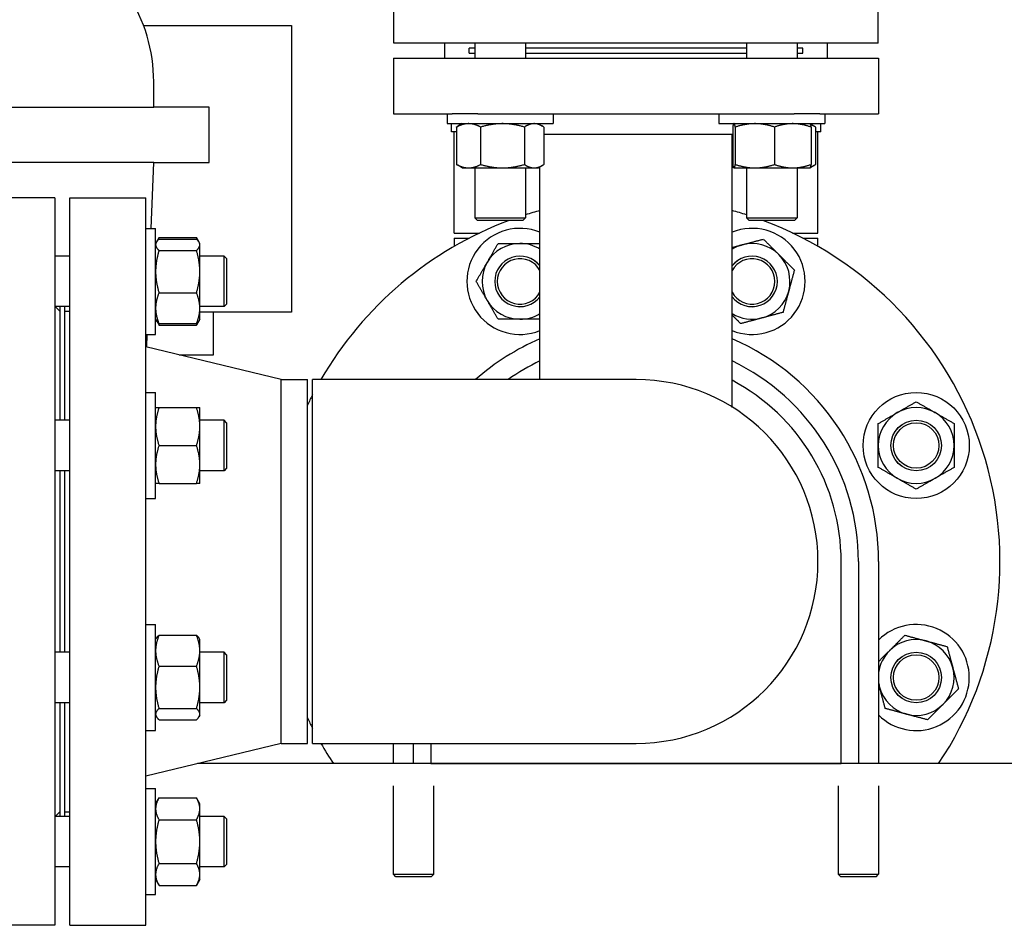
# Model space of a CAD drawing. Header units: inches. Extents: x 24 to 1128, y -69 to 748.
# Tile 251 of 256: x 371 to 383, y 180 to 191. Entities that reach past the tile are written whole.
import ezdxf

# ---------------------------------------------------------------- set-up
doc = ezdxf.new("R2010")
doc.units = ezdxf.units.IN
doc.header["$LTSCALE"] = 32
doc.header["$MEASUREMENT"] = 0
doc.layers.add('Visible (ANSI)', color=7, linetype='Continuous', lineweight=30)

msp = doc.modelspace()

# ---------------------------------------------------------------- linework, layer by layer
at = {"layer": 'Visible (ANSI)'}
for p, q in [((375.40957, 190.77166), (375.40957, 191.32678)), ((381.4017, 190.77166), (381.4017, 191.32678)), ((372.31723, 190.98667), (374.14674, 190.98667)), ((374.14674, 190.98667), (374.14674, 187.44367)), ((381.4017, 190.77166), (375.40957, 190.77166)), ((376.04343, 190.58617), (376.04343, 190.77166)), ((376.41375, 190.70867), (376.34313, 190.70867)), ((376.34313, 190.64617), (376.34313, 190.70867)), ((376.41375, 190.77166), (376.41375, 190.58617)), ((377.03875, 190.77166), (377.03875, 190.58617)), ((379.77251, 190.70867), (377.03875, 190.70867)), ((379.77251, 190.77166), (379.77251, 190.58617)), ((380.39751, 190.77166), (380.39751, 190.58617)), ((380.46813, 190.70867), (380.39751, 190.70867)), ((380.46813, 190.64617), (380.46813, 190.70867)), ((380.76783, 190.77166), (380.76783, 190.58617)), ((375.40563, 190.58617), (381.40563, 190.58617)), ((375.40563, 190.58617), (375.40563, 189.89617)), ((376.34313, 190.64617), (376.41375, 190.64617)), ((377.03875, 190.64617), (379.77251, 190.64617)), ((380.39751, 190.64617), (380.46813, 190.64617)), ((381.40563, 190.58617), (381.40563, 189.89617)), ((372.44174, 189.9795), (372.44174, 190.292)), ((368.44174, 189.9795), (372.44174, 189.9795)), ((373.12924, 189.9795), (372.44174, 189.9795)), ((373.12924, 189.292), (373.12924, 189.9795)), ((375.40563, 189.89617), (376.13136, 189.89617)), ((376.07, 189.89617), (376.07, 189.77417)), ((376.44918, 189.89617), (376.13136, 189.89617)), ((376.44918, 189.89617), (380.36208, 189.89617)), ((377.3825, 189.89617), (377.3825, 189.77417)), ((379.42876, 189.89617), (379.42876, 189.77417)), ((380.6799, 189.89617), (380.36208, 189.89617)), ((380.6799, 189.89617), (381.40563, 189.89617)), ((380.74126, 189.89617), (380.74126, 189.77417)), ((376.07, 189.77417), (377.3825, 189.77417)), ((376.12217, 189.67363), (376.12217, 189.77417)), ((376.18597, 189.7323), (376.18597, 189.26904)), ((376.2575, 189.77417), (376.20221, 189.74225)), ((376.48426, 189.7323), (376.48426, 189.26904)), ((377.02455, 189.7323), (377.02455, 189.26904)), ((377.195, 189.77417), (377.25029, 189.74225)), ((377.26654, 189.7323), (377.26654, 189.26904)), ((379.42876, 189.77417), (380.74126, 189.77417)), ((379.60085, 189.7323), (379.60085, 189.26904)), ((379.61626, 189.77417), (379.61541, 189.77368)), ((379.63336, 189.7323), (379.63336, 189.26904)), ((380.11752, 189.7323), (380.11752, 189.26904)), ((380.55376, 189.77417), (380.55461, 189.77368)), ((380.55461, 189.77368), (380.60905, 189.74225)), ((380.56917, 189.7323), (380.56917, 189.26904)), ((380.6253, 189.7323), (380.6253, 189.26904)), ((380.6891, 189.67363), (380.6891, 189.77417)), ((376.18597, 189.67363), (376.12217, 189.67363)), ((376.15563, 188.42117), (376.15563, 189.67363)), ((377.26654, 189.64617), (379.60085, 189.64617)), ((379.59313, 186.27367), (379.59313, 189.64617)), ((380.6891, 189.67363), (380.6253, 189.67363)), ((380.65563, 188.42117), (380.65563, 189.67363)), ((372.44174, 189.292), (368.44174, 189.292)), ((372.41135, 188.47947), (372.44174, 189.292)), ((372.44174, 189.292), (373.12924, 189.292)), ((376.2575, 189.22717), (376.20221, 189.25909)), ((376.2575, 189.22717), (376.33511, 189.22717)), ((376.33511, 189.22717), (376.75441, 189.22717)), ((376.41375, 189.22717), (376.41375, 188.60808)), ((376.75441, 189.22717), (377.14555, 189.22717)), ((377.03875, 189.22717), (377.03875, 188.60808)), ((377.14555, 189.22717), (377.195, 189.22717)), ((377.195, 189.22717), (377.25029, 189.25909)), ((377.21813, 186.60867), (377.21813, 189.24052)), ((379.61541, 189.22766), (379.59313, 189.24052)), ((379.61626, 189.22717), (379.61541, 189.22766)), ((379.61626, 189.22717), (379.61711, 189.22717)), ((379.61711, 189.22717), (379.87544, 189.22717)), ((379.77251, 189.22717), (379.77251, 188.60808)), ((379.87544, 189.22717), (380.34335, 189.22717)), ((380.34335, 189.22717), (380.55376, 189.22717)), ((380.39751, 189.22717), (380.39751, 188.60808)), ((380.55376, 189.22717), (380.55461, 189.22766)), ((380.55461, 189.22766), (380.60905, 189.25909)), ((371.22063, 188.85867), (370.28063, 188.85867)), ((371.22063, 188.85867), (371.22063, 179.85867)), ((371.40313, 179.85867), (371.40313, 188.85867)), ((371.40313, 188.85867), (372.34313, 188.85867)), ((372.34313, 179.85867), (372.34313, 188.85867)), ((376.41375, 188.60808), (377.03875, 188.60808)), ((376.44505, 188.57678), (376.41375, 188.60808)), ((377.00745, 188.57678), (377.03875, 188.60808)), ((379.77251, 188.60808), (380.39751, 188.60808)), ((379.80381, 188.57678), (379.77251, 188.60808)), ((380.36621, 188.57678), (380.39751, 188.60808)), ((372.34313, 188.47947), (372.46513, 188.47947)), ((372.46513, 187.16697), (372.46513, 188.47947)), ((377.00745, 188.57678), (376.44505, 188.57678)), ((380.36621, 188.57678), (379.80381, 188.57678)), ((372.47468, 188.3085), (372.507, 188.36448)), ((372.507, 188.36448), (372.97027, 188.36448)), ((373.00259, 188.3085), (372.97027, 188.36448)), ((376.15563, 188.42117), (376.47015, 188.42117)), ((376.15563, 188.35867), (376.34408, 188.35867)), ((376.15563, 188.35867), (376.15563, 188.25578)), ((380.34112, 188.42117), (380.65563, 188.42117)), ((380.46719, 188.35867), (380.65563, 188.35867)), ((380.65563, 188.25578), (380.65563, 188.35867)), ((372.46513, 188.29197), (372.47468, 188.3085)), ((372.507, 188.34604), (372.97027, 188.34604)), ((373.01213, 188.29197), (373.00259, 188.3085)), ((373.01213, 188.276), (373.01213, 188.29197)), ((373.01213, 187.94454), (373.01213, 188.276)), ((371.40313, 188.13572), (371.22063, 188.13572)), ((372.507, 188.20595), (372.97027, 188.20595)), ((373.31183, 188.13572), (373.01213, 188.13572)), ((373.31183, 187.51072), (373.31183, 188.13572)), ((373.34313, 188.10442), (373.31183, 188.13572)), ((373.34313, 188.10442), (373.34313, 187.54202)), ((373.01213, 187.49176), (373.01213, 187.94454)), ((372.507, 187.68313), (372.97027, 187.68313)), ((371.40313, 187.51072), (371.22063, 187.51072)), ((371.28063, 187.45367), (371.22358, 187.51072)), ((371.28063, 187.51072), (371.28063, 186.10623)), ((371.34313, 186.10623), (371.34313, 187.51072)), ((373.31183, 187.51072), (373.01213, 187.51072)), ((373.34313, 187.54202), (373.31183, 187.51072)), ((371.34313, 187.45367), (371.40313, 187.45367)), ((373.01213, 187.35447), (373.01213, 187.49176)), ((374.14674, 187.44367), (373.01213, 187.44367)), ((373.18174, 186.91367), (373.18174, 187.44367)), ((372.46513, 187.35447), (372.47468, 187.33793)), ((372.47468, 187.33793), (372.507, 187.28195)), ((372.507, 187.3004), (372.97027, 187.3004)), ((372.507, 187.28195), (372.97027, 187.28195)), ((373.00259, 187.33793), (372.97027, 187.28195)), ((373.01213, 187.35447), (373.00259, 187.33793)), ((372.34313, 187.16697), (372.46513, 187.16697)), ((372.3564, 187.01046), (372.36225, 187.16697)), ((374.01647, 186.60867), (372.34313, 187.01367)), ((372.7563, 186.91367), (373.18174, 186.91367)), ((374.01647, 182.10867), (374.01647, 186.60867)), ((374.01647, 186.60867), (374.34313, 186.60867)), ((374.34313, 182.10867), (374.34313, 186.60867)), ((374.40563, 182.10867), (374.40563, 186.60867)), ((378.40563, 186.60867), (374.40563, 186.60867)), ((372.34313, 186.44998), (372.46513, 186.44998)), ((372.46513, 185.13748), (372.46513, 186.44998)), ((372.507, 186.26248), (372.97027, 186.26248)), ((373.01213, 186.02811), (373.01213, 186.26248)), ((379.58685, 186.27367), (379.59313, 186.27367)), ((371.40313, 186.10623), (371.22063, 186.10623)), ((373.31183, 186.10623), (373.01213, 186.10623)), ((373.31183, 185.48123), (373.31183, 186.10623)), ((373.34313, 186.07493), (373.31183, 186.10623)), ((373.34313, 186.07493), (373.34313, 185.51253)), ((373.01213, 185.55936), (373.01213, 186.02811)), ((372.507, 185.79373), (372.97027, 185.79373)), ((373.01213, 185.32498), (373.01213, 185.55936)), ((371.40313, 185.48123), (371.22063, 185.48123)), ((371.28063, 185.48123), (371.28063, 183.23611)), ((371.34313, 183.23611), (371.34313, 185.48123)), ((373.31183, 185.48123), (373.01213, 185.48123)), ((373.34313, 185.51253), (373.31183, 185.48123)), ((372.507, 185.32498), (372.97027, 185.32498)), ((372.34313, 185.13748), (372.46513, 185.13748)), ((380.94201, 181.85867), (380.94201, 184.35867)), ((381.15563, 184.35867), (381.15563, 181.85867)), ((381.40563, 184.35867), (381.40563, 181.85867)), ((372.34313, 183.57986), (372.46513, 183.57986)), ((372.46513, 182.26736), (372.46513, 183.57986)), ((372.46513, 183.39236), (372.47468, 183.40889)), ((372.507, 183.44643), (372.97027, 183.44643)), ((373.01213, 183.39236), (373.00259, 183.40889)), ((373.01213, 183.25506), (373.01213, 183.39236)), ((371.40313, 183.23611), (371.22063, 183.23611)), ((373.01213, 182.80229), (373.01213, 183.25506)), ((373.31183, 183.23611), (373.01213, 183.23611)), ((373.31183, 182.61111), (373.31183, 183.23611)), ((373.34313, 183.20481), (373.31183, 183.23611)), ((373.34313, 183.20481), (373.34313, 182.64241)), ((372.507, 183.0637), (372.97027, 183.0637)), ((373.01213, 182.47083), (373.01213, 182.80229)), ((373.34313, 182.64241), (373.31183, 182.61111)), ((371.40313, 182.61111), (371.22063, 182.61111)), ((371.28063, 182.61111), (371.28063, 181.20662)), ((371.34313, 181.20662), (371.34313, 182.61111)), ((372.507, 182.54087), (372.97027, 182.54087)), ((373.31183, 182.61111), (373.01213, 182.61111)), ((372.46513, 182.45486), (372.47468, 182.43832)), ((372.507, 182.40078), (372.97027, 182.40078)), ((373.01213, 182.45486), (373.00259, 182.43832)), ((373.01213, 182.45486), (373.01213, 182.47083)), ((372.34313, 182.26736), (372.46513, 182.26736)), ((374.01647, 182.10867), (372.34313, 181.70367)), ((374.01647, 182.10867), (374.34313, 182.10867)), ((374.40563, 182.10867), (378.40563, 182.10867)), ((375.40563, 181.85867), (375.40563, 182.10867)), ((375.65563, 181.85867), (375.65563, 182.10867)), ((375.86925, 182.10867), (375.86925, 181.85867)), ((385.44691, 181.85867), (372.98354, 181.85867)), ((375.86925, 181.85867), (380.94201, 181.85867)), ((372.34313, 181.55037), (372.46513, 181.55037)), ((372.46513, 180.23787), (372.46513, 181.55037)), ((375.40563, 180.48992), (375.40563, 181.58547)), ((375.90563, 180.48992), (375.90563, 181.58547)), ((380.90563, 181.58547), (380.90563, 180.48992)), ((381.40563, 181.58547), (381.40563, 180.48992)), ((372.46513, 181.36287), (372.507, 181.43539)), ((372.507, 181.43539), (372.97027, 181.43539)), ((373.01213, 181.36287), (372.97027, 181.43539)), ((373.01213, 181.30007), (373.01213, 181.36287)), ((373.01213, 180.89412), (373.01213, 181.30007)), ((371.40313, 181.20662), (371.22063, 181.20662)), ((371.28063, 181.26367), (371.22358, 181.20662)), ((371.34313, 181.26367), (371.40313, 181.26367)), ((373.31183, 181.20662), (373.01213, 181.20662)), ((373.31183, 180.58162), (373.31183, 181.20662)), ((373.34313, 181.17532), (373.31183, 181.20662)), ((373.34313, 181.17532), (373.34313, 180.61292)), ((372.507, 181.16475), (372.97027, 181.16475)), ((373.01213, 180.48817), (373.01213, 180.89412)), ((371.40313, 180.58162), (371.22063, 180.58162)), ((372.507, 180.62349), (372.97027, 180.62349)), ((373.31183, 180.58162), (373.01213, 180.58162)), ((373.34313, 180.61292), (373.31183, 180.58162)), ((373.01213, 180.42537), (373.01213, 180.48817)), ((375.40563, 180.48992), (375.90563, 180.48992)), ((375.43688, 180.45867), (375.40563, 180.48992)), ((375.87438, 180.45867), (375.43688, 180.45867)), ((375.87438, 180.45867), (375.90563, 180.48992)), ((380.90563, 180.48992), (381.40563, 180.48992)), ((380.93688, 180.45867), (380.90563, 180.48992)), ((381.37438, 180.45867), (380.93688, 180.45867)), ((381.37438, 180.45867), (381.40563, 180.48992)), ((372.46513, 180.42537), (372.507, 180.35286)), ((372.507, 180.35286), (372.97027, 180.35286)), ((373.01213, 180.42537), (372.97027, 180.35286)), ((372.34313, 180.23787), (372.46513, 180.23787)), ((371.22063, 179.85867), (370.28063, 179.85867)), ((371.40313, 179.85867), (372.34313, 179.85867))]:
    msp.add_line(p, q, dxfattribs=at)
for centre, radius in [((381.87018, 185.79373), 0.65625), ((381.87018, 185.79373), 0.31271), ((381.87018, 185.79373), 0.3125), ((381.87018, 185.79373), 0.2812), ((381.87018, 182.92361), 0.31271), ((381.87018, 182.92361), 0.3125), ((381.87018, 182.92361), 0.2812)]:
    msp.add_circle(centre, radius, dxfattribs=at)
for centre, radius, start, end in [((370.44174, 190.292), 2, 0, 32.886785), ((378.40563, 184.35867), 4.5, 105.300941, 107.683025), ((378.40563, 184.35867), 4.5, 72.316975, 74.699059), ((378.40563, 184.35867), 4.5, 110.38753, 150), ((376.97057, 187.82322), 0.65625, 67.837256, 292.162744), ((379.8407, 187.82322), 0.65625, 247.837256, 112.162744), ((378.40563, 184.35867), 4.5, 326.251011, 69.61247), ((376.97057, 187.82322), 0.46875, 90, 150), ((376.97057, 187.82322), 0.46875, 58.120528, 90), ((379.8407, 187.82322), 0.46875, 105, 121.879472), ((379.8407, 187.82322), 0.46875, 45, 105), ((376.97057, 187.82322), 0.31271, 37.657273, 322.342727), ((376.97057, 187.82322), 0.3125, 37.608306, 322.391694), ((379.8407, 187.82322), 0.31271, 217.657273, 142.342727), ((379.8407, 187.82322), 0.3125, 217.608306, 142.391694), ((379.8407, 187.82322), 0.46875, 345, 45), ((376.97057, 187.82322), 0.46875, 150, 210), ((376.97057, 187.82322), 0.2812, 28.311757, 331.688243), ((379.8407, 187.82322), 0.2812, 208.311757, 151.688243), ((379.8407, 187.82322), 0.46875, 285, 345), ((376.97057, 187.82322), 0.46875, 210, 270), ((376.97057, 187.82322), 0.46875, 270, 301.879472), ((379.8407, 187.82322), 0.46875, 238.120528, 285), ((378.40563, 184.35867), 3, 113.317957, 131.409622), ((378.40563, 184.35867), 3, 0, 66.682043), ((378.40563, 184.35867), 2.75, 115.583002, 125.096801), ((378.40563, 184.35867), 2.75, 0, 64.416998), ((378.40563, 184.35867), 2.25, 270, 90), ((378.40563, 184.35867), 2.53638, 0, 62.083333), ((378.40563, 184.35867), 4.5, 152.733956, 154.525631), ((381.87018, 185.79373), 0.46875, 120, 180), ((381.87018, 185.79373), 0.46875, 60, 120), ((381.87018, 185.79373), 0.46875, 0, 60), ((381.87018, 185.79373), 0.46875, 180, 240), ((381.87018, 185.79373), 0.46875, 300, 0), ((381.87018, 185.79373), 0.46875, 240, 300), ((381.87018, 182.92361), 0.65625, 224.937066, 135.062934), ((381.87018, 182.92361), 0.46875, 75, 135), ((381.87018, 182.92361), 0.46875, 15, 75), ((381.87018, 182.92361), 0.46875, 135, 172.322724), ((381.87018, 182.92361), 0.46875, 315, 15), ((381.87018, 182.92361), 0.46875, 187.677276, 195), ((381.87018, 182.92361), 0.46875, 195, 255), ((381.87018, 182.92361), 0.46875, 255, 315), ((378.40563, 184.35867), 4.5, 205.474369, 207.266044), ((378.40563, 184.35867), 4.5, 210, 213.748989)]:
    msp.add_arc(centre, radius, start, end, dxfattribs=at)
for points, weights in [([(376.33511, 189.77417), (376.26589, 189.77417), (376.18597, 189.7323)], [1, 1.0379548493, 1]), ([(376.18597, 189.7323), (376.19422, 189.73763), (376.20221, 189.74225)], [1, 1.00467764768, 1.00820232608]), ([(376.48426, 189.7323), (376.40434, 189.77417), (376.33511, 189.77417)], [1, 1.0379548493, 1]), ([(376.75441, 189.77417), (376.62903, 189.77417), (376.48426, 189.7323)], [1, 1.0379548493, 1]), ([(377.02455, 189.7323), (376.87978, 189.77417), (376.75441, 189.77417)], [1, 1.0379548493, 1]), ([(377.14555, 189.77417), (377.08939, 189.77417), (377.02455, 189.7323)], [1, 1.0379548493, 1]), ([(377.26654, 189.7323), (377.2017, 189.77417), (377.14555, 189.77417)], [1, 1.0379548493, 1]), ([(379.61711, 189.77417), (379.60956, 189.77417), (379.60085, 189.7323)], [1, 1.0379548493, 1]), ([(379.63336, 189.7323), (379.62465, 189.77417), (379.61711, 189.77417)], [1, 1.0379548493, 1]), ([(379.87544, 189.77417), (379.76309, 189.77417), (379.63336, 189.7323)], [1, 1.0379548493, 1]), ([(380.11752, 189.7323), (379.98779, 189.77417), (379.87544, 189.77417)], [1, 1.0379548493, 1]), ([(380.34335, 189.77417), (380.23854, 189.77417), (380.11752, 189.7323)], [1, 1.0379548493, 1]), ([(380.56917, 189.7323), (380.44815, 189.77417), (380.34335, 189.77417)], [1, 1.0379548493, 1]), ([(380.55461, 189.77368), (380.56137, 189.76977), (380.56917, 189.7323)], [1.00734393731, 1.03383587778, 1]), ([(380.6253, 189.7323), (380.59111, 189.75438), (380.56046, 189.76462)], [1, 1.01965956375, 1.01895290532]), ([(376.18597, 189.26904), (376.26589, 189.22717), (376.33511, 189.22717)], [1, 1.0379548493, 1]), ([(376.20221, 189.25909), (376.19422, 189.26371), (376.18597, 189.26904)], [1.00820232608, 1.00467764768, 1]), ([(376.33511, 189.22717), (376.40434, 189.22717), (376.48426, 189.26904)], [1, 1.0379548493, 1]), ([(376.48426, 189.26904), (376.62903, 189.22717), (376.75441, 189.22717)], [1, 1.0379548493, 1]), ([(376.75441, 189.22717), (376.87978, 189.22717), (377.02455, 189.26904)], [1, 1.0379548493, 1]), ([(377.02455, 189.26904), (377.08939, 189.22717), (377.14555, 189.22717)], [1, 1.0379548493, 1]), ([(377.14555, 189.22717), (377.2017, 189.22717), (377.26654, 189.26904)], [1, 1.0379548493, 1]), ([(379.59313, 189.24702), (379.60049, 189.24422), (379.60772, 189.24182)], [1.01611822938, 1.01754865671, 1.01826345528]), ([(379.60085, 189.26904), (379.60956, 189.22717), (379.61711, 189.22717)], [1, 1.0379548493, 1]), ([(379.61711, 189.22717), (379.62465, 189.22717), (379.63336, 189.26904)], [1, 1.0379548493, 1]), ([(379.63336, 189.26904), (379.76309, 189.22717), (379.87544, 189.22717)], [1, 1.0379548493, 1]), ([(379.87544, 189.22717), (379.98779, 189.22717), (380.11752, 189.26904)], [1, 1.0379548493, 1]), ([(380.11752, 189.26904), (380.23854, 189.22717), (380.34335, 189.22717)], [1, 1.0379548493, 1]), ([(380.34335, 189.22717), (380.44815, 189.22717), (380.56917, 189.26904)], [1, 1.0379548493, 1]), ([(380.56917, 189.26904), (380.56137, 189.23156), (380.55461, 189.22766)], [1, 1.03383587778, 1.00734393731]), ([(380.56046, 189.23672), (380.59111, 189.24696), (380.6253, 189.26904)], [1.01895290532, 1.01965956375, 1]), ([(372.507, 188.36448), (372.49561, 188.34475), (372.48743, 188.32625)], [1, 1.01005189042, 1.01477953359]), ([(372.98983, 188.32625), (372.98166, 188.34475), (372.97027, 188.36448)], [1.01477953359, 1.01005189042, 1]), ([(372.507, 188.34604), (372.46513, 188.3085), (372.46513, 188.276)], [1, 1.0379548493, 1]), ([(372.46513, 188.276), (372.46513, 188.24349), (372.507, 188.20595)], [1, 1.0379548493, 1]), ([(373.01213, 188.276), (373.01213, 188.3085), (372.97027, 188.34604)], [1, 1.0379548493, 1]), ([(372.97027, 188.20595), (373.01213, 188.24349), (373.01213, 188.276)], [1, 1.0379548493, 1]), ([(376.56462, 188.05759), (376.62742, 188.16637), (376.69994, 188.29197)], [1, 1.0379548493, 1]), ([(376.69994, 188.29197), (376.84497, 188.29197), (376.97057, 188.29197)], [1, 1.0379548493, 1]), ([(376.97057, 188.29197), (377.08675, 188.29197), (377.21813, 188.29197)], [1, 1.03500756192, 1.00543684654]), ([(379.59313, 188.24217), (379.65743, 188.2594), (379.71937, 188.276)], [1.01897731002, 1.01902406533, 1]), ([(379.71937, 188.276), (379.8407, 188.3085), (379.98079, 188.34604)], [1, 1.0379548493, 1]), ([(379.98079, 188.34604), (380.08334, 188.24349), (380.17215, 188.15467)], [1, 1.0379548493, 1]), ([(372.507, 188.20595), (372.46513, 188.06586), (372.46513, 187.94454)], [1, 1.0379548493, 1]), ([(373.01213, 187.94454), (373.01213, 188.06586), (372.97027, 188.20595)], [1, 1.0379548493, 1]), ([(380.17215, 188.15467), (380.26097, 188.06586), (380.36352, 187.96331)], [1, 1.0379548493, 1]), ([(376.4293, 187.82322), (376.50182, 187.94882), (376.56462, 188.05759)], [1, 1.0379548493, 1]), ([(372.46513, 187.94454), (372.46513, 187.82322), (372.507, 187.68313)], [1, 1.0379548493, 1]), ([(372.97027, 187.68313), (373.01213, 187.82322), (373.01213, 187.94454)], [1, 1.0379548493, 1]), ([(380.36352, 187.96331), (380.32598, 187.82322), (380.29347, 187.7019)], [1, 1.0379548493, 1]), ([(376.56462, 187.58884), (376.50182, 187.69762), (376.4293, 187.82322)], [1, 1.0379548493, 1]), ([(372.507, 187.68313), (372.46513, 187.58057), (372.46513, 187.49176)], [1, 1.0379548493, 1]), ([(373.01213, 187.49176), (373.01213, 187.58057), (372.97027, 187.68313)], [1, 1.0379548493, 1]), ([(380.29347, 187.7019), (380.26097, 187.58057), (380.22343, 187.44048)], [1, 1.0379548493, 1]), ([(376.69994, 187.35447), (376.62742, 187.48007), (376.56462, 187.58884)], [1, 1.0379548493, 1]), ([(372.46513, 187.49176), (372.46513, 187.40295), (372.507, 187.3004)], [1, 1.0379548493, 1]), ([(372.97027, 187.3004), (373.01213, 187.40295), (373.01213, 187.49176)], [1, 1.0379548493, 1]), ([(379.70061, 187.3004), (379.64384, 187.35716), (379.59313, 187.40787)], [1, 1.02065821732, 1.0188285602]), ([(380.22343, 187.44048), (380.08334, 187.40295), (379.96202, 187.37044)], [1, 1.0379548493, 1]), ([(372.507, 187.3004), (372.48492, 187.32019), (372.47468, 187.33793)], [1, 1.01965956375, 1.01895290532]), ([(372.48743, 187.32019), (372.49561, 187.30169), (372.507, 187.28195)], [1.01477953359, 1.01005189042, 1]), ([(373.00259, 187.33793), (372.99234, 187.32019), (372.97027, 187.3004)], [1.01895290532, 1.01965956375, 1]), ([(372.97027, 187.28195), (372.98166, 187.30169), (372.98983, 187.32019)], [1, 1.01005189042, 1.01477953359]), ([(376.97057, 187.35447), (376.84497, 187.35447), (376.69994, 187.35447)], [1, 1.0379548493, 1]), ([(377.21813, 187.35447), (377.08675, 187.35447), (376.97057, 187.35447)], [1.00543684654, 1.03500756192, 1]), ([(379.96202, 187.37044), (379.8407, 187.33793), (379.70061, 187.3004)], [1, 1.0379548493, 1]), ([(381.63581, 186.19968), (381.74458, 186.26248), (381.87018, 186.335)], [1, 1.0379548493, 1]), ([(381.87018, 186.335), (381.99578, 186.26248), (382.10456, 186.19968)], [1, 1.0379548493, 1]), ([(372.46513, 186.26248), (372.46513, 186.26248), (372.507, 186.26248)], [1, 1.0379548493, 1]), ([(372.507, 186.26248), (372.46513, 186.13688), (372.46513, 186.02811)], [1, 1.0379548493, 1]), ([(372.97027, 186.26248), (373.01213, 186.26248), (373.01213, 186.26248)], [1, 1.0379548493, 1]), ([(373.01213, 186.02811), (373.01213, 186.13688), (372.97027, 186.26248)], [1, 1.0379548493, 1]), ([(381.40143, 186.06437), (381.52703, 186.13688), (381.63581, 186.19968)], [1, 1.0379548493, 1]), ([(382.10456, 186.19968), (382.21333, 186.13688), (382.33893, 186.06437)], [1, 1.0379548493, 1]), ([(381.40143, 185.79373), (381.40143, 185.91933), (381.40143, 186.06437)], [1, 1.0379548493, 1]), ([(382.33893, 186.06437), (382.33893, 185.91933), (382.33893, 185.79373)], [1, 1.0379548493, 1]), ([(372.46513, 186.02811), (372.46513, 185.91933), (372.507, 185.79373)], [1, 1.0379548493, 1]), ([(372.97027, 185.79373), (373.01213, 185.91933), (373.01213, 186.02811)], [1, 1.0379548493, 1]), ([(372.507, 185.79373), (372.46513, 185.66813), (372.46513, 185.55936)], [1, 1.0379548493, 1]), ([(373.01213, 185.55936), (373.01213, 185.66813), (372.97027, 185.79373)], [1, 1.0379548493, 1]), ([(381.40143, 185.5231), (381.40143, 185.66813), (381.40143, 185.79373)], [1, 1.0379548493, 1]), ([(382.33893, 185.79373), (382.33893, 185.66813), (382.33893, 185.5231)], [1, 1.0379548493, 1]), ([(372.46513, 185.55936), (372.46513, 185.45058), (372.507, 185.32498)], [1, 1.0379548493, 1]), ([(372.97027, 185.32498), (373.01213, 185.45058), (373.01213, 185.55936)], [1, 1.0379548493, 1]), ([(381.63581, 185.38778), (381.52703, 185.45058), (381.40143, 185.5231)], [1, 1.0379548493, 1]), ([(382.33893, 185.5231), (382.21333, 185.45058), (382.10456, 185.38778)], [1, 1.0379548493, 1]), ([(372.507, 185.32498), (372.46513, 185.32498), (372.46513, 185.32498)], [1, 1.0379548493, 1]), ([(373.01213, 185.32498), (373.01213, 185.32498), (372.97027, 185.32498)], [1, 1.0379548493, 1]), ([(381.87018, 185.25247), (381.74458, 185.32498), (381.63581, 185.38778)], [1, 1.0379548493, 1]), ([(382.10456, 185.38778), (381.99578, 185.32498), (381.87018, 185.25247)], [1, 1.0379548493, 1]), ([(372.507, 183.44643), (372.46513, 183.34388), (372.46513, 183.25506)], [1, 1.0379548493, 1]), ([(372.47468, 183.40889), (372.48492, 183.42664), (372.507, 183.44643)], [1.01895290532, 1.01965956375, 1]), ([(372.97027, 183.44643), (372.99234, 183.42664), (373.00259, 183.40889)], [1, 1.01965956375, 1.01895290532]), ([(373.01213, 183.25506), (373.01213, 183.34388), (372.97027, 183.44643)], [1, 1.0379548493, 1]), ([(381.53872, 183.25506), (381.62754, 183.34388), (381.73009, 183.44643)], [1, 1.0379548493, 1]), ([(381.73009, 183.44643), (381.87018, 183.40889), (381.9915, 183.37638)], [1, 1.0379548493, 1]), ([(381.9915, 183.37638), (382.11282, 183.34388), (382.25291, 183.30634)], [1, 1.0379548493, 1]), ([(372.46513, 183.25506), (372.46513, 183.16625), (372.507, 183.0637)], [1, 1.0379548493, 1]), ([(372.97027, 183.0637), (373.01213, 183.16625), (373.01213, 183.25506)], [1, 1.0379548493, 1]), ([(381.40563, 183.12197), (381.47466, 183.191), (381.53872, 183.25506)], [1.01550950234, 1.02708989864, 1]), ([(382.25291, 183.30634), (382.29045, 183.16625), (382.32296, 183.04493)], [1, 1.0379548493, 1]), ([(372.507, 183.0637), (372.46513, 182.92361), (372.46513, 182.80229)], [1, 1.0379548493, 1]), ([(373.01213, 182.80229), (373.01213, 182.92361), (372.97027, 183.0637)], [1, 1.0379548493, 1]), ([(382.32296, 183.04493), (382.35547, 182.92361), (382.393, 182.78352)], [1, 1.0379548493, 1]), ([(372.46513, 182.80229), (372.46513, 182.68096), (372.507, 182.54087)], [1, 1.0379548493, 1]), ([(372.97027, 182.54087), (373.01213, 182.68096), (373.01213, 182.80229)], [1, 1.0379548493, 1]), ([(381.4174, 182.80229), (381.41153, 182.8242), (381.40563, 182.84621)], [1, 1.00664850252, 1.01096778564]), ([(381.48745, 182.54087), (381.44991, 182.68096), (381.4174, 182.80229)], [1, 1.0379548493, 1]), ([(382.393, 182.78352), (382.29045, 182.68096), (382.20164, 182.59215)], [1, 1.0379548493, 1]), ([(372.507, 182.54087), (372.46513, 182.50334), (372.46513, 182.47083)], [1, 1.0379548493, 1]), ([(373.01213, 182.47083), (373.01213, 182.50334), (372.97027, 182.54087)], [1, 1.0379548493, 1]), ([(381.74886, 182.47083), (381.62754, 182.50334), (381.48745, 182.54087)], [1, 1.0379548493, 1]), ([(382.20164, 182.59215), (382.11282, 182.50334), (382.01027, 182.40078)], [1, 1.0379548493, 1]), ([(372.46513, 182.47083), (372.46513, 182.43832), (372.507, 182.40078)], [1, 1.0379548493, 1]), ([(372.97027, 182.40078), (373.01213, 182.43832), (373.01213, 182.47083)], [1, 1.0379548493, 1]), ([(382.01027, 182.40078), (381.87018, 182.43832), (381.74886, 182.47083)], [1, 1.0379548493, 1]), ([(372.507, 181.43539), (372.46513, 181.36287), (372.46513, 181.30007)], [1, 1.0379548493, 1]), ([(373.01213, 181.30007), (373.01213, 181.36287), (372.97027, 181.43539)], [1, 1.0379548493, 1]), ([(372.46513, 181.30007), (372.46513, 181.23727), (372.507, 181.16475)], [1, 1.0379548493, 1]), ([(372.97027, 181.16475), (373.01213, 181.23727), (373.01213, 181.30007)], [1, 1.0379548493, 1]), ([(372.507, 181.16475), (372.46513, 181.01972), (372.46513, 180.89412)], [1, 1.0379548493, 1]), ([(373.01213, 180.89412), (373.01213, 181.01972), (372.97027, 181.16475)], [1, 1.0379548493, 1]), ([(372.46513, 180.89412), (372.46513, 180.76852), (372.507, 180.62349)], [1, 1.0379548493, 1]), ([(372.97027, 180.62349), (373.01213, 180.76852), (373.01213, 180.89412)], [1, 1.0379548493, 1]), ([(372.507, 180.62349), (372.46513, 180.55097), (372.46513, 180.48817)], [1, 1.0379548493, 1]), ([(373.01213, 180.48817), (373.01213, 180.55097), (372.97027, 180.62349)], [1, 1.0379548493, 1]), ([(372.46513, 180.48817), (372.46513, 180.42537), (372.507, 180.35286)], [1, 1.0379548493, 1]), ([(372.97027, 180.35286), (373.01213, 180.42537), (373.01213, 180.48817)], [1, 1.0379548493, 1])]:
    msp.add_rational_spline(points, weights, degree=2, dxfattribs=at)

doc.saveas('drawing.dxf')
